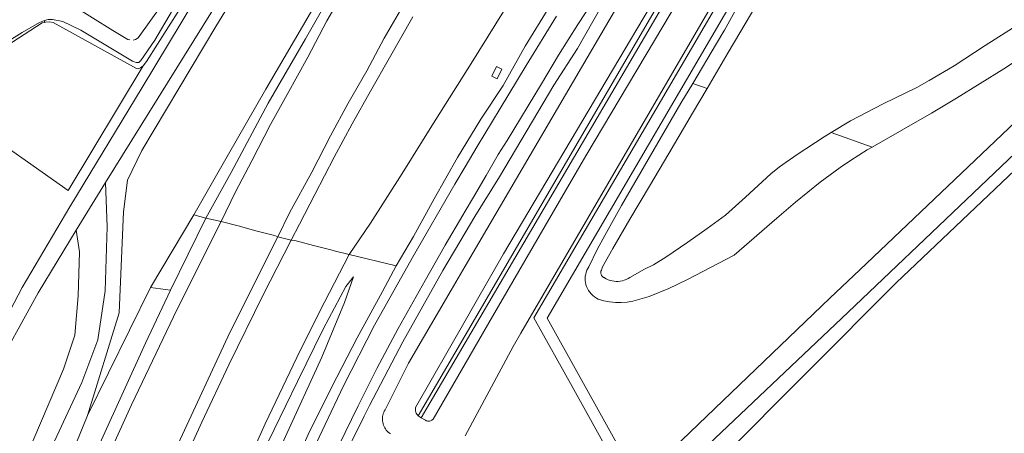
# Model space of a CAD drawing. Header units: metres. Extents: x 89888 to 94270, y 464165 to 468904.
# Tile 248 of 256: x 91922 to 92094, y 467776 to 467848. Entities that reach past the tile are written whole.
import ezdxf

# ---------------------------------------------------------------- set-up
doc = ezdxf.new("R2010")
doc.units = ezdxf.units.M
for name, color, linetype, lineweight in [('T_CULTUURGRENS_0', 251, 'CONTINUOUS', 13), ('V_WEGGRENS_0', 251, 'CONTINUOUS', 13), ('W_WALBESCHERMING_LIJN_0', 251, 'CONTINUOUS', 13), ('W_WATERGRENS_0', 251, 'CONTINUOUS', 13)]:
    doc.layers.add(name, color=color, linetype=linetype, lineweight=lineweight)

# ---------------------------------------------------------------- blocks, each defined once
blk = doc.blocks.new('OGT_BLOK1_ACAD_1_FMEBLOCK9')
at = {"layer": 'W_WATERGRENS_0'}
for points in [[(-46.18, -54.43), (-45.49, -54.26), (-44.77, -54.29), (-42.94, -54.64), (-39.83, -56.15), (-30.79, -61.55), (-30.14, -61.83), (-29.69, -61.81), (-29.34, -61.44), (-26.86, -57.87), (-20.09, -46.33), (-16.6, -40.4), (-11.87, -32.32), (-6.67, -24.33), (3.88, -7.14), (15.38, 11.81), (23.63, 25.38), (27.37, 31.26), (29.93, 35.3), (34.01, 41.65), (38.19, 48.16), (42.84, 55.5), (45.55, 59.92), (46.18, 61.37), (46.15, 61.72), (45.95, 61.83), (45.63, 61.69), (45.31, 61.46), (43.53, 59.03), (43.08, 58.31), (40.31, 53.99), (36.45, 48.03), (32.62, 41.57), (30.45, 38.11), (29.09, 35.85), (27.37, 33.17), (25.13, 29.69), (14.1, 12), (0.94, -9.07), (-7.99, -23.54), (-20.18, -42.78), (-25.65, -51.72), (-29.79, -57.49), (-30.26, -57.8), (-30.66, -57.89), (-30.68, -57.89)], [(-31.22, -57.83), (-31.6, -57.78), (-34.22, -56.23), (-41.3, -51.75), (-43.93, -50.18)]]:
    blk.add_lwpolyline(points, dxfattribs=at)

msp = doc.modelspace()

# ---------------------------------------------------------------- linework, layer by layer
at = {"layer": 'T_CULTUURGRENS_0'}
for p, q in [((91926.49, 467848), (91926.45, 467848.37)), ((92039.8, 467837.35), (92042.29, 467836.46)), ((92063.97, 467828.75), (92071.12, 467826.2)), ((91944.98, 467801.69), (91952.59, 467814.36)), ((91952.59, 467814.36), (91954.7, 467813.79)), ((91934.02, 467779.3), (91944.98, 467801.69)), ((91991.8, 467779.23), (91992.33, 467778.9))]:
    msp.add_line(p, q, dxfattribs=at)
for points in [[(92032.3, 467970.25), (92028.53, 467964.3), (92017.53, 467945.12), (92004.2, 467922.81), (92000, 467916.36), (91978.56, 467883.47), (91956.45, 467847.29), (91943.51, 467825.62), (91940.99, 467820.42), (91940.27, 467814.9), (91939.54, 467797.21), (91934.02, 467779.3)], [(92020.92, 467964.9), (92021.01, 467964.51), (92020.58, 467963.55), (92017.52, 467959.17), (92013.6, 467953.72), (92010.96, 467949.16), (92007.67, 467943.53), (92005.97, 467940.88), (92000, 467931.25), (91995.66, 467924.26), (91981.17, 467899.73), (91966.51, 467876.94), (91958.11, 467863.84), (91950.06, 467850.27), (91944.29, 467841.18), (91943.74, 467840.43)], [(91991.8, 467779.23), (92000, 467793.29), (92049.14, 467877.56), (92047.73, 467878.47), (92064.37, 467902.66), (92090.12, 467940.06), (92090.49, 467939.79)], [(92044.04, 467880.67), (92000, 467805.38), (91997.54, 467801.17), (91990.09, 467788.44), (91986, 467780.28), (91985.87, 467780.05), (91985.77, 467779.83), (91985.68, 467779.59), (91985.62, 467779.34), (91985.57, 467779.09), (91985.55, 467778.84), (91985.54, 467778.59), (91985.56, 467778.34), (91985.6, 467778.09), (91985.65, 467777.84), (91985.73, 467777.6), (91985.83, 467777.37), (91985.94, 467777.15), (91986.07, 467776.93), (91986.22, 467776.73), (91986.39, 467776.54), (91986.57, 467776.36), (91986.76, 467776.2), (91986.97, 467776.05)], [(91992.33, 467778.9), (92000, 467791.99), (92050.27, 467877.79), (92048.94, 467878.7)], [(92045.01, 467872.14), (92006.7, 467807.57), (92001.7, 467798.8), (92000, 467795.83), (91991.35, 467780.66), (91991.32, 467780.47), (91991.33, 467780.27), (91991.35, 467780.08), (91991.4, 467779.89), (91991.47, 467779.71), (91991.56, 467779.54), (91991.67, 467779.38), (91991.8, 467779.23)], [(92000, 467775.74), (92008.39, 467791.37), (92009.75, 467793.7), (92032.74, 467833.18), (92053.75, 467869.27)], [(91992.33, 467778.9), (91993.08, 467778.44), (91993.21, 467778.37), (91993.35, 467778.33), (91993.5, 467778.3), (91993.64, 467778.29), (91993.79, 467778.31), (91993.94, 467778.34), (91994.07, 467778.4), (91994.2, 467778.47), (91994.32, 467778.56), (91994.42, 467778.67), (92000, 467788.3), (92004.79, 467796.57), (92021.07, 467824.69), (92046.36, 467867.25)], [(92039.8, 467837.35), (92043.95, 467844.31), (92045.23, 467846.45), (92045.36, 467846.67), (92053.84, 467862.08)], [(92025.26, 467853.33), (92019.62, 467843.45), (92015.53, 467837.06), (92006.02, 467821), (92001.68, 467814.05), (92000, 467811.2), (91996.1, 467804.66), (91989.11, 467792.15), (91983.29, 467781.05), (91982.35, 467779.14), (91978.1, 467770.53), (91977.76, 467769.59), (91973.13, 467759.76), (91971.82, 467757.49), (91971.59, 467756.63)], [(91926.49, 467848), (91926.09, 467847.91), (91919.75, 467843.83), (91917.92, 467842.46), (91916.3, 467840.59), (91913.08, 467836.71), (91910.55, 467832.72)], [(91943.74, 467840.43), (91943.27, 467840.07), (91942.83, 467839.92), (91942.57, 467839.95), (91928.02, 467848.02), (91927.33, 467848.1), (91926.68, 467848.05), (91926.49, 467848)], [(92102.14, 467845.15), (92094.14, 467839.91), (92085.91, 467834.77), (92081.51, 467832.13), (92071.12, 467826.2)], [(91910.55, 467832.72), (91913.36, 467830.76), (91930.6, 467818.62), (91943.74, 467840.43)], [(92071.12, 467826.2), (92070.25, 467825.71), (92067.35, 467823.88), (92065.57, 467822.66), (92062.07, 467820.05), (92057.76, 467816.56), (92054.48, 467813.77), (92047.03, 467807.32), (92038.86, 467803.06), (92035.61, 467801.5), (92032.18, 467800.1), (92029.33, 467799.26), (92028.32, 467799.09), (92027.3, 467799.01), (92026.27, 467799.03), (92025.26, 467799.14), (92024.25, 467799.34), (92023.27, 467799.64), (92022.94, 467799.82), (92022.62, 467800.04), (92022.32, 467800.28), (92022.05, 467800.55), (92021.81, 467800.84), (92021.59, 467801.15), (92021.4, 467801.48), (92021.24, 467801.83), (92021.11, 467802.19), (92021.02, 467802.56), (92020.98, 467802.91), (92020.98, 467803.27), (92021, 467803.63), (92021.07, 467803.98), (92021.16, 467804.33), (92021.28, 467804.67), (92021.44, 467804.99), (92021.62, 467805.3), (92023.1, 467808.32), (92024.4, 467810.74), (92027.35, 467816), (92037.72, 467833.87), (92039.8, 467837.35)], [(92044.5, 467771.53), (92075.37, 467802.49), (92108.77, 467834.21)], [(91899.63, 467714.81), (91914.63, 467745.71), (91916.63, 467750), (91933, 467785.08), (91935.78, 467792.51), (91937.07, 467801.06), (91937.42, 467812.29), (91937.13, 467819.99)], [(91932.04, 467811.71), (91932.57, 467807.91), (91932.38, 467800.18), (91931.76, 467793.34), (91929.77, 467787.39), (91924.6, 467775.19), (91912.56, 467750)], [(91899.63, 467714.81), (91902.02, 467712.18), (91903.26, 467713.14), (91910.96, 467730.11), (91913.92, 467730.59), (91915.16, 467731.71), (91923.38, 467753.24), (91934.02, 467779.3)]]:
    msp.add_lwpolyline(points, dxfattribs=at)
at = {"layer": 'V_WEGGRENS_0'}
for p, q in [((91937.13, 467819.99), (92024.65, 467960.99)), ((91932.04, 467811.71), (91937.13, 467819.99)), ((91954.7, 467813.79), (91948.5, 467801.22)), ((91954.7, 467813.79), (91957.38, 467813.18)), ((91967.29, 467810.52), (91969.59, 467809.94)), ((91979.75, 467807.45), (91987.96, 467805.43)), ((91944.98, 467801.69), (91948.5, 467801.22))]:
    msp.add_line(p, q, dxfattribs=at)
for points in [[(92109.94, 468039.53), (92106.88, 468036.11), (92101.18, 468029.44), (92095.4, 468023.03), (92088.29, 468014.86), (92081.97, 468007.32), (92075.04, 467998.8), (92065.34, 467986.49), (92058.48, 467978.26), (92050.96, 467968.72), (92043.91, 467959.5), (92036.83, 467949.53), (92030.48, 467940.71), (92023.57, 467930.29), (92015.96, 467919.08), (92007.22, 467906.13), (91999.73, 467894.31), (91990.32, 467878.83), (91982.16, 467864.75), (91973.38, 467850.36), (91965.15, 467836.33), (91958.64, 467824.95), (91952.59, 467814.36)], [(92112.08, 468039.53), (92109.72, 468036.91), (92102.15, 468028.56), (92092.78, 468017.95), (92083.09, 468006.47), (92076.06, 467997.76), (92067.41, 467987.28), (92059.86, 467977.99), (92051.52, 467967.18), (92042.81, 467955.64), (92035.75, 467946.02), (92026.84, 467933.17), (92018.8, 467921.26), (92013.34, 467912.9), (92006.33, 467902.2), (91999.62, 467891.88), (91993.29, 467881.59), (91986.82, 467870.53), (91980.23, 467859.45), (91972.11, 467845.13), (91965.58, 467833.87), (91959.09, 467821.77), (91954.7, 467813.79)], [(92022.02, 467963.06), (92000, 467927.8), (91992.35, 467915.54), (91981.46, 467898.3), (91970.76, 467881.26), (91962.26, 467867.38), (91952.74, 467851.92), (91943.56, 467836.64)], [(92054.65, 467869.33), (92033.32, 467832.8), (92012.03, 467796.35), (92018.7, 467784.36), (92033.42, 467757.88), (92037.8, 467750), (92040.15, 467745.78), (92046.98, 467733.43), (92047.43, 467732.62), (92069.17, 467693.3)], [(92108.46, 467848.6), (92109.35, 467843.48), (92109.37, 467843.39), (92109.37, 467843.3), (92109.35, 467843.2), (92109.31, 467843.12), (92109.25, 467843.04), (92068.98, 467804.76), (92063.76, 467799.8), (92037.85, 467774.96), (92030.16, 467767.8), (92014.36, 467796.3), (92056.39, 467868.33)], [(91957.38, 467813.18), (91959.84, 467818.37), (91962.69, 467823.81), (91965.96, 467830.18), (91968.87, 467835.43), (91972.5, 467841.92), (91975.83, 467848.26), (91979.65, 467854.92)], [(92009.65, 467854.76), (92001.06, 467840.81), (91994.2, 467829.91), (91989.01, 467821.6), (91983.47, 467812.92), (91979.75, 467807.45)], [(91989.09, 467850.84), (91985.85, 467845.24), (91982.79, 467839.52), (91979.55, 467833.86), (91976.46, 467828.19), (91973.18, 467821.83), (91969.32, 467814.74), (91967.29, 467810.52)], [(91987.96, 467805.43), (91990.95, 467810.6), (91994.57, 467817.19), (91998.64, 467824.4), (92002.76, 467831.07), (92006.62, 467836.98), (92010.49, 467843.83), (92014.5, 467850.39)], [(91969.59, 467809.94), (91971.06, 467812.73), (91973.75, 467817.94), (91977.09, 467824.45), (91980.27, 467830.28), (91983.48, 467835.99), (91986.8, 467841.81), (91990.85, 467848.97)], [(92006.42, 467839.81), (92005.47, 467840.27), (92004.67, 467838.63), (92005.62, 467838.16), (92006.42, 467839.81)], [(91943.56, 467836.64), (91930.88, 467815.74), (91922.59, 467801.65), (91904.96, 467768.01)], [(92042.55, 467774.22), (92066.97, 467797.33), (92108.31, 467836.72)], [(91900.7, 467679.66), (91902.66, 467685.14), (91906.76, 467696.07), (91911.1, 467707.83), (91914.76, 467717.41), (91919.02, 467728.67), (91923.96, 467740.54), (91929.21, 467753.25), (91935.04, 467766.53), (91941.69, 467781.14), (91949.64, 467797.88), (91957.38, 467813.18)], [(91957.38, 467813.18), (91960.34, 467812.44), (91963.42, 467811.57), (91966.66, 467810.78), (91967.29, 467810.52)], [(91890.21, 467730.09), (91897.88, 467747.17), (91899.24, 467750), (91906.89, 467765.91), (91917.07, 467785.79), (91925.35, 467800.71), (91932.04, 467811.71)], [(91967.29, 467810.52), (91958.89, 467793.77), (91949.86, 467774.34), (91943.52, 467760.23), (91938.24, 467747.98), (91932.63, 467734.38), (91926.57, 467719.28), (91923.54, 467711.69), (91920.2, 467702.68), (91917.31, 467694.94), (91914.66, 467687.49), (91911.47, 467678.71), (91911, 467677.42)], [(91912.74, 467677.05), (91915.36, 467684.15), (91918.72, 467693.26), (91924.44, 467708.28), (91929.25, 467720.71), (91934.85, 467734.48), (91940.29, 467747.3), (91944.1, 467756.15), (91949.44, 467768.17), (91953.99, 467778.09), (91958.71, 467788.12), (91964.72, 467800.4), (91969.59, 467809.94)], [(91969.59, 467809.94), (91970.26, 467809.85), (91973.5, 467809.01), (91976.78, 467808.19), (91977.12, 467808.1), (91979.75, 467807.45)], [(91979.75, 467807.45), (91974.61, 467797.52), (91970.61, 467789.4), (91965.06, 467777.84), (91960.37, 467767.47), (91955.45, 467756.65), (91949.84, 467743.52), (91945.53, 467733.23), (91940.31, 467720.48), (91936, 467709.43), (91931.71, 467698.54), (91928.1, 467688.72), (91924.21, 467678.13), (91923.03, 467674.87)], [(91964.71, 467757.72), (91968.88, 467767.74), (91972.54, 467775.95), (91976.71, 467784.3), (91981.1, 467792.88), (91985.54, 467800.97), (91987.96, 467805.43)], [(91928.12, 467673.94), (91928.1, 467675.44), (91928.1, 467676.93), (91928.08, 467678.87), (91928.23, 467680.91), (91928.57, 467683.23), (91931.41, 467691.53), (91937.45, 467708.02), (91945.92, 467729.19), (91951.47, 467743.03), (91957.44, 467757.2), (91964.61, 467772.63), (91970.7, 467785.21), (91975.2, 467794.38), (91979.15, 467801.84), (91980.48, 467803.52)], [(91980.48, 467803.52), (91978.94, 467799.02), (91974.95, 467789.47), (91968.63, 467775.63), (91963.16, 467763.63), (91958.79, 467752.81), (91954.05, 467741.22), (91950.79, 467733), (91947.22, 467723.74), (91942.96, 467713.17), (91938.27, 467700.6), (91935.83, 467693.77), (91934.19, 467688.49), (91933.75, 467685.23)], [(91948.5, 467801.22), (91944.14, 467791.9), (91932.58, 467766.59), (91921.04, 467738.63), (91915.26, 467724.38), (91913.96, 467724.55), (91911.77, 467724.15), (91907.03, 467712.88), (91905.47, 467711.13), (91903.51, 467710.47), (91901.37, 467710.2), (91899.4, 467710.63), (91898.04, 467711.68), (91896.98, 467713.52), (91896.38, 467715.9), (91895.94, 467718.26), (91895.83, 467720.01)]]:
    msp.add_lwpolyline(points, dxfattribs=at)
at = {"layer": 'W_WALBESCHERMING_LIJN_0'}
for points in [[(92107.83, 467866.7), (92105.87, 467865.6), (92097.15, 467860.75), (92090.1, 467856.82), (92084.26, 467853.57), (92080.92, 467851.71), (92080.8, 467851.64), (92079.8, 467851.21), (92078.83, 467851.9), (92075.59, 467854.19), (92069.09, 467858.8), (92067.99, 467859.53), (92061.02, 467864.19), (92059.32, 467865.33), (92056.21, 467860.03), (92050.99, 467851.22), (92045.98, 467842.75), (92042.29, 467836.46)], [(92042.29, 467836.46), (92039.75, 467832.14), (92035.58, 467825.06), (92032.25, 467819.39), (92028.78, 467813.59), (92025.82, 467808.47), (92024.04, 467805.29), (92023.82, 467804.72)]]:
    msp.add_lwpolyline(points, dxfattribs=at)
at = {"layer": 'W_WATERGRENS_0'}
for points in [[(91996.51, 467809.04), (91999.59, 467814.32), (92000, 467815.03), (92001.44, 467817.44), (92003.7, 467821.26), (92005.75, 467824.91), (92007.35, 467827.34), (92013.34, 467837.24), (92016.32, 467842.3), (92019.72, 467847.66), (92023.84, 467854.02)], [(92063.97, 467828.75), (92067.36, 467830.78), (92073.06, 467833.79), (92078.94, 467836.64), (92081.12, 467837.83), (92085.46, 467840.4), (92090.91, 467843.96), (92096.81, 467847.69), (92101.46, 467850.52), (92105.33, 467852.61), (92106.29, 467853.03), (92107.78, 467853.52), (92109.58, 467853.82), (92110.01, 467853.83)], [(91906.74, 467826.2), (91907.53, 467828.2), (91909.79, 467832.77), (91911.78, 467836.15), (91914.09, 467839.16), (91916.15, 467841.47), (91917.69, 467843.04), (91918.63, 467843.8), (91922.59, 467846.23), (91925.59, 467847.99), (91926.45, 467848.37)], [(92016, 467849.08), (92010.66, 467840.48), (92006.14, 467832.95), (92002.08, 467826.32), (92000, 467822.77), (91998.19, 467819.74), (91990.79, 467806.9), (91984.17, 467795.08), (91978.76, 467784.46), (91969.1, 467764.21), (91965.43, 467755.47)], [(92053.43, 467821.53), (92054.95, 467822.75), (92058.03, 467824.93), (92062.77, 467828.03), (92063.97, 467828.75)], [(92024.37, 467803.36), (92024.68, 467803.18), (92025, 467803.03), (92025.34, 467802.91), (92025.69, 467802.82), (92026.04, 467802.76), (92026.4, 467802.73), (92026.76, 467802.73), (92027.12, 467802.77), (92027.48, 467802.84), (92027.82, 467802.93), (92028.16, 467803.06), (92028.48, 467803.22), (92028.79, 467803.41), (92031.38, 467804.88), (92032.93, 467805.61), (92035.1, 467806.95), (92038.92, 467809.58), (92042.32, 467811.99), (92045.51, 467814.3), (92049, 467817.47), (92053.43, 467821.53)], [(91970.79, 467754.77), (91969.37, 467755.48), (91974.92, 467767.56), (91977.86, 467773.94), (91981.32, 467780.98), (91984.55, 467787.49), (91988.32, 467794.47), (91993, 467802.89), (91996.51, 467809.04)], [(92023.82, 467804.72), (92023.78, 467804.65), (92023.76, 467804.57), (92023.73, 467804.49), (92023.72, 467804.41), (92023.71, 467804.32), (92023.71, 467804.24), (92023.72, 467804.16), (92023.73, 467804.08), (92023.75, 467803.99), (92023.78, 467803.92), (92023.81, 467803.84), (92023.85, 467803.77), (92023.9, 467803.7), (92023.95, 467803.64), (92024.01, 467803.58), (92024.07, 467803.52), (92024.14, 467803.47), (92024.21, 467803.43), (92024.29, 467803.39), (92024.37, 467803.36)]]:
    msp.add_lwpolyline(points, dxfattribs=at)

# ---------------------------------------------------------------- block references
msp.add_blockref('OGT_BLOK1_ACAD_1_FMEBLOCK9', (91972.63, 467902.8), dxfattribs=at)

doc.saveas('drawing.dxf')
